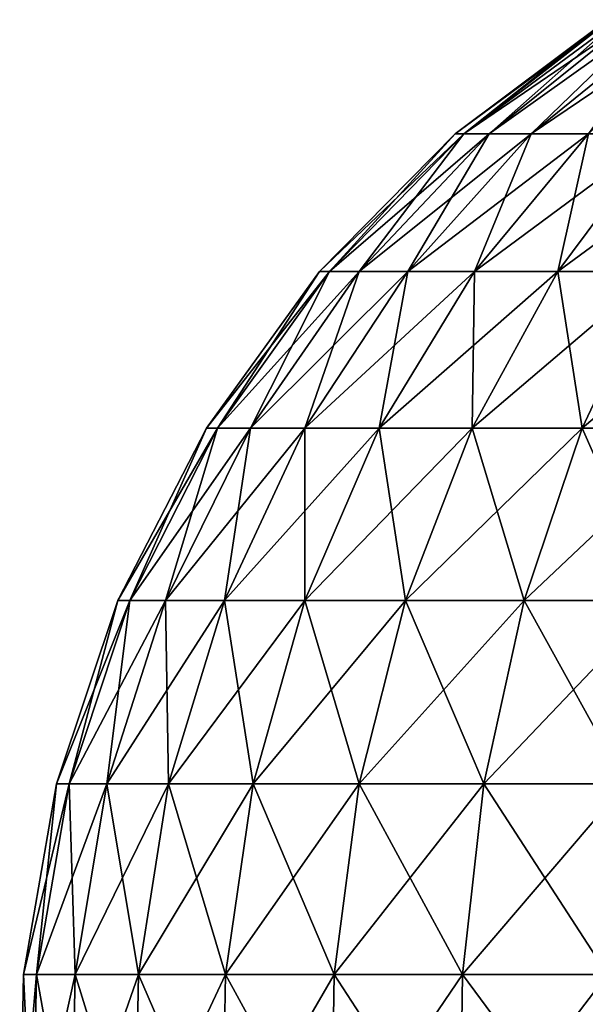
# Model space of a CAD drawing. Header units: millimetres. Extents: x -80 to 80, y -103 to 69.
# Tile 5 of 26: x -80 to -44, y -17 to 45. Entities that reach past the tile are written whole.
import ezdxf

# ---------------------------------------------------------------- set-up
doc = ezdxf.new("R2010")
doc.units = ezdxf.units.MM
doc.header["$LTSCALE"] = 65.185185
doc.layers.add('13', color=7, linetype='CONTINUOUS')

msp = doc.modelspace()

# ---------------------------------------------------------------- linework, layer by layer
at = {"layer": '13', "color": 250, "linetype": 'Continuous', "true_color": 0x1c1c1c}
for points in [[(-52.053, 37.596, 51.484), (-43.049, 44.739, 44), (-52.589, 37.596, 44), (-52.053, 37.596, 51.484)], [(-52.589, 37.596, 44), (-42.885, 44.739, 40.248), (-52.053, 37.596, 36.516), (-52.589, 37.596, 44)], [(-43.049, 44.739, 44), (-42.885, 44.739, 40.248), (-52.589, 37.596, 44), (-43.049, 44.739, 44)], [(-50.458, 37.596, 58.816), (-42.395, 44.739, 51.475), (-52.053, 37.596, 51.484), (-50.458, 37.596, 58.816)], [(-42.395, 44.739, 51.475), (-42.885, 44.739, 47.752), (-52.053, 37.596, 51.484), (-42.395, 44.739, 51.475)], [(-42.885, 44.739, 47.752), (-43.049, 44.739, 44), (-52.053, 37.596, 51.484), (-42.885, 44.739, 47.752)], [(-42.885, 44.739, 40.248), (-42.395, 44.739, 36.525), (-52.053, 37.596, 36.516), (-42.885, 44.739, 40.248)], [(-52.053, 37.596, 36.516), (-41.582, 44.739, 32.858), (-50.458, 37.596, 29.184), (-52.053, 37.596, 36.516)], [(-42.395, 44.739, 36.525), (-41.582, 44.739, 32.858), (-52.053, 37.596, 36.516), (-42.395, 44.739, 36.525)], [(-47.836, 37.596, 65.846), (-40.453, 44.739, 58.724), (-50.458, 37.596, 58.816), (-47.836, 37.596, 65.846)], [(-40.453, 44.739, 58.724), (-41.582, 44.739, 55.142), (-50.458, 37.596, 58.816), (-40.453, 44.739, 58.724)], [(-41.582, 44.739, 55.142), (-42.395, 44.739, 51.475), (-50.458, 37.596, 58.816), (-41.582, 44.739, 55.142)], [(-50.458, 37.596, 29.184), (-40.453, 44.739, 29.276), (-47.836, 37.596, 22.154), (-50.458, 37.596, 29.184)], [(-41.582, 44.739, 32.858), (-40.453, 44.739, 29.276), (-50.458, 37.596, 29.184), (-41.582, 44.739, 32.858)], [(-44.24, 37.596, 72.432), (-39.016, 44.739, 62.193), (-47.836, 37.596, 65.846), (-44.24, 37.596, 72.432)], [(-39.016, 44.739, 62.193), (-40.453, 44.739, 58.724), (-47.836, 37.596, 65.846), (-39.016, 44.739, 62.193)], [(-40.453, 44.739, 29.276), (-39.016, 44.739, 25.807), (-47.836, 37.596, 22.154), (-40.453, 44.739, 29.276)], [(-47.836, 37.596, 22.154), (-37.282, 44.739, 22.475), (-44.24, 37.596, 15.568), (-47.836, 37.596, 22.154)], [(-39.016, 44.739, 25.807), (-37.282, 44.739, 22.475), (-47.836, 37.596, 22.154), (-39.016, 44.739, 25.807)], [(-61.086, 28.967, 44), (-52.053, 37.596, 36.516), (-60.464, 28.967, 35.307), (-61.086, 28.967, 44)], [(-60.464, 28.967, 52.693), (-52.589, 37.596, 44), (-61.086, 28.967, 44), (-60.464, 28.967, 52.693)], [(-52.589, 37.596, 44), (-52.053, 37.596, 36.516), (-61.086, 28.967, 44), (-52.589, 37.596, 44)], [(-52.053, 37.596, 51.484), (-52.589, 37.596, 44), (-60.464, 28.967, 52.693), (-52.053, 37.596, 51.484)], [(-60.464, 28.967, 35.307), (-50.458, 37.596, 29.184), (-58.612, 28.967, 26.79), (-60.464, 28.967, 35.307)], [(-52.053, 37.596, 36.516), (-50.458, 37.596, 29.184), (-60.464, 28.967, 35.307), (-52.053, 37.596, 36.516)], [(-58.612, 28.967, 61.21), (-52.053, 37.596, 51.484), (-60.464, 28.967, 52.693), (-58.612, 28.967, 61.21)], [(-55.566, 28.967, 69.376), (-50.458, 37.596, 58.816), (-58.612, 28.967, 61.21), (-55.566, 28.967, 69.376)], [(-50.458, 37.596, 58.816), (-52.053, 37.596, 51.484), (-58.612, 28.967, 61.21), (-50.458, 37.596, 58.816)], [(-58.612, 28.967, 26.79), (-47.836, 37.596, 22.154), (-55.566, 28.967, 18.624), (-58.612, 28.967, 26.79)], [(-50.458, 37.596, 29.184), (-47.836, 37.596, 22.154), (-58.612, 28.967, 26.79), (-50.458, 37.596, 29.184)], [(-51.389, 28.967, 77.026), (-47.836, 37.596, 65.846), (-55.566, 28.967, 69.376), (-51.389, 28.967, 77.026)], [(-47.836, 37.596, 65.846), (-50.458, 37.596, 58.816), (-55.566, 28.967, 69.376), (-47.836, 37.596, 65.846)], [(-55.566, 28.967, 18.624), (-44.24, 37.596, 15.568), (-51.389, 28.967, 10.974), (-55.566, 28.967, 18.624)], [(-47.836, 37.596, 22.154), (-44.24, 37.596, 15.568), (-55.566, 28.967, 18.624), (-47.836, 37.596, 22.154)], [(-46.166, 28.967, 84.003), (-44.24, 37.596, 72.432), (-51.389, 28.967, 77.026), (-46.166, 28.967, 84.003)], [(-44.24, 37.596, 72.432), (-47.836, 37.596, 65.846), (-51.389, 28.967, 77.026), (-44.24, 37.596, 72.432)], [(-44.24, 37.596, 15.568), (-39.744, 37.596, 9.562), (-51.389, 28.967, 10.974), (-44.24, 37.596, 15.568)], [(-51.389, 28.967, 10.974), (-39.744, 37.596, 9.562), (-46.166, 28.967, 3.997), (-51.389, 28.967, 10.974)], [(-40.003, 28.967, 90.166), (-39.744, 37.596, 78.438), (-46.166, 28.967, 84.003), (-40.003, 28.967, 90.166)], [(-39.744, 37.596, 78.438), (-44.24, 37.596, 72.432), (-46.166, 28.967, 84.003), (-39.744, 37.596, 78.438)], [(-39.744, 37.596, 9.562), (-34.438, 37.596, 4.256), (-46.166, 28.967, 3.997), (-39.744, 37.596, 9.562)], [(-46.166, 28.967, 3.997), (-34.438, 37.596, 4.256), (-40.003, 28.967, -2.166), (-46.166, 28.967, 3.997)], [(-61.086, 28.967, 44), (-60.464, 28.967, 35.307), (-68.184, 19.154, 44), (-61.086, 28.967, 44)], [(-67.49, 19.154, 53.704), (-61.086, 28.967, 44), (-68.184, 19.154, 44), (-67.49, 19.154, 53.704)], [(-68.184, 19.154, 44), (-60.464, 28.967, 35.307), (-67.49, 19.154, 34.296), (-68.184, 19.154, 44)], [(-65.422, 19.154, 63.21), (-60.464, 28.967, 52.693), (-67.49, 19.154, 53.704), (-65.422, 19.154, 63.21)], [(-60.464, 28.967, 52.693), (-61.086, 28.967, 44), (-67.49, 19.154, 53.704), (-60.464, 28.967, 52.693)], [(-60.464, 28.967, 35.307), (-58.612, 28.967, 26.79), (-67.49, 19.154, 34.296), (-60.464, 28.967, 35.307)], [(-67.49, 19.154, 34.296), (-58.612, 28.967, 26.79), (-65.422, 19.154, 24.79), (-67.49, 19.154, 34.296)], [(-62.022, 19.154, 72.325), (-58.612, 28.967, 61.21), (-65.422, 19.154, 63.21), (-62.022, 19.154, 72.325)], [(-58.612, 28.967, 61.21), (-60.464, 28.967, 52.693), (-65.422, 19.154, 63.21), (-58.612, 28.967, 61.21)], [(-58.612, 28.967, 26.79), (-55.566, 28.967, 18.624), (-65.422, 19.154, 24.79), (-58.612, 28.967, 26.79)], [(-65.422, 19.154, 24.79), (-55.566, 28.967, 18.624), (-62.022, 19.154, 15.675), (-65.422, 19.154, 24.79)], [(-57.36, 19.154, 80.863), (-55.566, 28.967, 69.376), (-62.022, 19.154, 72.325), (-57.36, 19.154, 80.863)], [(-55.566, 28.967, 69.376), (-58.612, 28.967, 61.21), (-62.022, 19.154, 72.325), (-55.566, 28.967, 69.376)], [(-62.022, 19.154, 15.675), (-51.389, 28.967, 10.974), (-57.36, 19.154, 7.137), (-62.022, 19.154, 15.675)], [(-55.566, 28.967, 18.624), (-51.389, 28.967, 10.974), (-62.022, 19.154, 15.675), (-55.566, 28.967, 18.624)], [(-51.53, 19.154, 88.651), (-51.389, 28.967, 77.026), (-57.36, 19.154, 80.863), (-51.53, 19.154, 88.651)], [(-51.389, 28.967, 77.026), (-55.566, 28.967, 69.376), (-57.36, 19.154, 80.863), (-51.389, 28.967, 77.026)], [(-57.36, 19.154, 7.137), (-46.166, 28.967, 3.997), (-51.53, 19.154, -0.651), (-57.36, 19.154, 7.137)], [(-51.389, 28.967, 10.974), (-46.166, 28.967, 3.997), (-57.36, 19.154, 7.137), (-51.389, 28.967, 10.974)], [(-44.651, 19.154, 95.53), (-46.166, 28.967, 84.003), (-51.53, 19.154, 88.651), (-44.651, 19.154, 95.53)], [(-46.166, 28.967, 84.003), (-51.389, 28.967, 77.026), (-51.53, 19.154, 88.651), (-46.166, 28.967, 84.003)], [(-51.53, 19.154, -0.651), (-40.003, 28.967, -2.166), (-44.651, 19.154, -7.53), (-51.53, 19.154, -0.651)], [(-46.166, 28.967, 3.997), (-40.003, 28.967, -2.166), (-51.53, 19.154, -0.651), (-46.166, 28.967, 3.997)], [(-40.003, 28.967, 90.166), (-46.166, 28.967, 84.003), (-44.651, 19.154, 95.53), (-40.003, 28.967, 90.166)], [(-36.863, 19.154, 101.36), (-40.003, 28.967, 90.166), (-44.651, 19.154, 95.53), (-36.863, 19.154, 101.36)], [(-40.003, 28.967, -2.166), (-33.026, 28.967, -7.389), (-44.651, 19.154, -7.53), (-40.003, 28.967, -2.166)], [(-44.651, 19.154, -7.53), (-33.026, 28.967, -7.389), (-36.863, 19.154, -13.36), (-44.651, 19.154, -7.53)], [(-68.184, 19.154, 44), (-67.49, 19.154, 34.296), (-73.719, 8.382, 44), (-68.184, 19.154, 44)], [(-72.968, 8.382, 54.491), (-68.184, 19.154, 44), (-73.719, 8.382, 44), (-72.968, 8.382, 54.491)], [(-73.719, 8.382, 44), (-67.49, 19.154, 34.296), (-72.968, 8.382, 33.509), (-73.719, 8.382, 44)], [(-67.49, 19.154, 53.704), (-68.184, 19.154, 44), (-72.968, 8.382, 54.491), (-67.49, 19.154, 53.704)], [(-70.733, 8.382, 64.769), (-67.49, 19.154, 53.704), (-72.968, 8.382, 54.491), (-70.733, 8.382, 64.769)], [(-67.49, 19.154, 34.296), (-65.422, 19.154, 24.79), (-72.968, 8.382, 33.509), (-67.49, 19.154, 34.296)], [(-72.968, 8.382, 33.509), (-65.422, 19.154, 24.79), (-70.733, 8.382, 23.231), (-72.968, 8.382, 33.509)], [(-65.422, 19.154, 63.21), (-67.49, 19.154, 53.704), (-70.733, 8.382, 64.769), (-65.422, 19.154, 63.21)], [(-67.057, 8.382, 74.624), (-65.422, 19.154, 63.21), (-70.733, 8.382, 64.769), (-67.057, 8.382, 74.624)], [(-65.422, 19.154, 24.79), (-62.022, 19.154, 15.675), (-70.733, 8.382, 23.231), (-65.422, 19.154, 24.79)], [(-70.733, 8.382, 23.231), (-62.022, 19.154, 15.675), (-67.057, 8.382, 13.376), (-70.733, 8.382, 23.231)], [(-62.022, 19.154, 72.325), (-65.422, 19.154, 63.21), (-67.057, 8.382, 74.624), (-62.022, 19.154, 72.325)], [(-62.016, 8.382, 83.855), (-62.022, 19.154, 72.325), (-67.057, 8.382, 74.624), (-62.016, 8.382, 83.855)], [(-62.022, 19.154, 15.675), (-57.36, 19.154, 7.137), (-67.057, 8.382, 13.376), (-62.022, 19.154, 15.675)], [(-67.057, 8.382, 13.376), (-57.36, 19.154, 7.137), (-62.016, 8.382, 4.145), (-67.057, 8.382, 13.376)], [(-57.36, 19.154, 80.863), (-62.022, 19.154, 72.325), (-62.016, 8.382, 83.855), (-57.36, 19.154, 80.863)], [(-55.713, 8.382, 92.276), (-57.36, 19.154, 80.863), (-62.016, 8.382, 83.855), (-55.713, 8.382, 92.276)], [(-57.36, 19.154, 7.137), (-51.53, 19.154, -0.651), (-62.016, 8.382, 4.145), (-57.36, 19.154, 7.137)], [(-62.016, 8.382, 4.145), (-51.53, 19.154, -0.651), (-55.713, 8.382, -4.276), (-62.016, 8.382, 4.145)], [(-51.53, 19.154, 88.651), (-57.36, 19.154, 80.863), (-55.713, 8.382, 92.276), (-51.53, 19.154, 88.651)], [(-48.276, 8.382, 99.713), (-51.53, 19.154, 88.651), (-55.713, 8.382, 92.276), (-48.276, 8.382, 99.713)], [(-55.713, 8.382, -4.276), (-44.651, 19.154, -7.53), (-48.276, 8.382, -11.713), (-55.713, 8.382, -4.276)], [(-51.53, 19.154, -0.651), (-44.651, 19.154, -7.53), (-55.713, 8.382, -4.276), (-51.53, 19.154, -0.651)], [(-44.651, 19.154, 95.53), (-51.53, 19.154, 88.651), (-48.276, 8.382, 99.713), (-44.651, 19.154, 95.53)], [(-39.855, 8.382, 106.016), (-44.651, 19.154, 95.53), (-48.276, 8.382, 99.713), (-39.855, 8.382, 106.016)], [(-44.651, 19.154, -7.53), (-36.863, 19.154, -13.36), (-48.276, 8.382, -11.713), (-44.651, 19.154, -7.53)], [(-48.276, 8.382, -11.713), (-36.863, 19.154, -13.36), (-39.855, 8.382, -18.016), (-48.276, 8.382, -11.713)], [(-36.863, 19.154, 101.36), (-44.651, 19.154, 95.53), (-39.855, 8.382, 106.016), (-36.863, 19.154, 101.36)], [(-77.565, -3.102, 44), (-72.968, 8.382, 33.509), (-76.775, -3.102, 32.961), (-77.565, -3.102, 44)], [(-76.775, -3.102, 55.039), (-73.719, 8.382, 44), (-77.565, -3.102, 44), (-76.775, -3.102, 55.039)], [(-73.719, 8.382, 44), (-72.968, 8.382, 33.509), (-77.565, -3.102, 44), (-73.719, 8.382, 44)], [(-76.775, -3.102, 32.961), (-70.733, 8.382, 23.231), (-74.423, -3.102, 22.148), (-76.775, -3.102, 32.961)], [(-72.968, 8.382, 33.509), (-70.733, 8.382, 23.231), (-76.775, -3.102, 32.961), (-72.968, 8.382, 33.509)], [(-74.423, -3.102, 65.852), (-72.968, 8.382, 54.491), (-76.775, -3.102, 55.039), (-74.423, -3.102, 65.852)], [(-72.968, 8.382, 54.491), (-73.719, 8.382, 44), (-76.775, -3.102, 55.039), (-72.968, 8.382, 54.491)], [(-70.733, 8.382, 23.231), (-67.057, 8.382, 13.376), (-74.423, -3.102, 22.148), (-70.733, 8.382, 23.231)], [(-70.555, -3.102, 76.221), (-70.733, 8.382, 64.769), (-74.423, -3.102, 65.852), (-70.555, -3.102, 76.221)], [(-70.733, 8.382, 64.769), (-72.968, 8.382, 54.491), (-74.423, -3.102, 65.852), (-70.733, 8.382, 64.769)], [(-74.423, -3.102, 22.148), (-67.057, 8.382, 13.376), (-70.555, -3.102, 11.779), (-74.423, -3.102, 22.148)], [(-67.057, 8.382, 74.624), (-70.733, 8.382, 64.769), (-70.555, -3.102, 76.221), (-67.057, 8.382, 74.624)], [(-67.057, 8.382, 13.376), (-62.016, 8.382, 4.145), (-70.555, -3.102, 11.779), (-67.057, 8.382, 13.376)], [(-70.555, -3.102, 11.779), (-62.016, 8.382, 4.145), (-65.251, -3.102, 2.065), (-70.555, -3.102, 11.779)], [(-65.251, -3.102, 85.935), (-67.057, 8.382, 74.624), (-70.555, -3.102, 76.221), (-65.251, -3.102, 85.935)], [(-62.016, 8.382, 83.855), (-67.057, 8.382, 74.624), (-65.251, -3.102, 85.935), (-62.016, 8.382, 83.855)], [(-65.251, -3.102, 2.065), (-55.713, 8.382, -4.276), (-58.619, -3.102, -6.794), (-65.251, -3.102, 2.065)], [(-62.016, 8.382, 4.145), (-55.713, 8.382, -4.276), (-65.251, -3.102, 2.065), (-62.016, 8.382, 4.145)], [(-58.619, -3.102, 94.794), (-62.016, 8.382, 83.855), (-65.251, -3.102, 85.935), (-58.619, -3.102, 94.794)], [(-55.713, 8.382, 92.276), (-62.016, 8.382, 83.855), (-58.619, -3.102, 94.794), (-55.713, 8.382, 92.276)], [(-58.619, -3.102, -6.794), (-48.276, 8.382, -11.713), (-50.794, -3.102, -14.619), (-58.619, -3.102, -6.794)], [(-55.713, 8.382, -4.276), (-48.276, 8.382, -11.713), (-58.619, -3.102, -6.794), (-55.713, 8.382, -4.276)], [(-50.794, -3.102, 102.619), (-55.713, 8.382, 92.276), (-58.619, -3.102, 94.794), (-50.794, -3.102, 102.619)], [(-48.276, 8.382, 99.713), (-55.713, 8.382, 92.276), (-50.794, -3.102, 102.619), (-48.276, 8.382, 99.713)], [(-50.794, -3.102, -14.619), (-39.855, 8.382, -18.016), (-41.935, -3.102, -21.251), (-50.794, -3.102, -14.619)], [(-48.276, 8.382, -11.713), (-39.855, 8.382, -18.016), (-50.794, -3.102, -14.619), (-48.276, 8.382, -11.713)], [(-41.935, -3.102, 109.251), (-48.276, 8.382, 99.713), (-50.794, -3.102, 102.619), (-41.935, -3.102, 109.251)], [(-39.855, 8.382, 106.016), (-48.276, 8.382, 99.713), (-41.935, -3.102, 109.251), (-39.855, 8.382, 106.016)], [(-79.633, -15.034, 44), (-76.775, -3.102, 32.961), (-78.822, -15.034, 32.667), (-79.633, -15.034, 44)], [(-78.822, -15.034, 55.333), (-77.565, -3.102, 44), (-79.633, -15.034, 44), (-78.822, -15.034, 55.333)], [(-77.565, -3.102, 44), (-76.775, -3.102, 32.961), (-79.633, -15.034, 44), (-77.565, -3.102, 44)], [(-78.822, -15.034, 32.667), (-74.423, -3.102, 22.148), (-76.407, -15.034, 21.565), (-78.822, -15.034, 32.667)], [(-76.775, -3.102, 32.961), (-74.423, -3.102, 22.148), (-78.822, -15.034, 32.667), (-76.775, -3.102, 32.961)], [(-76.407, -15.034, 66.435), (-76.775, -3.102, 55.039), (-78.822, -15.034, 55.333), (-76.407, -15.034, 66.435)], [(-76.775, -3.102, 55.039), (-77.565, -3.102, 44), (-78.822, -15.034, 55.333), (-76.775, -3.102, 55.039)], [(-74.423, -3.102, 65.852), (-76.775, -3.102, 55.039), (-76.407, -15.034, 66.435), (-74.423, -3.102, 65.852)], [(-74.423, -3.102, 22.148), (-70.555, -3.102, 11.779), (-76.407, -15.034, 21.565), (-74.423, -3.102, 22.148)], [(-72.437, -15.034, 77.081), (-74.423, -3.102, 65.852), (-76.407, -15.034, 66.435), (-72.437, -15.034, 77.081)], [(-76.407, -15.034, 21.565), (-70.555, -3.102, 11.779), (-72.437, -15.034, 10.919), (-76.407, -15.034, 21.565)], [(-70.555, -3.102, 76.221), (-74.423, -3.102, 65.852), (-72.437, -15.034, 77.081), (-70.555, -3.102, 76.221)], [(-70.555, -3.102, 11.779), (-65.251, -3.102, 2.065), (-72.437, -15.034, 10.919), (-70.555, -3.102, 11.779)], [(-72.437, -15.034, 10.919), (-65.251, -3.102, 2.065), (-66.991, -15.034, 0.947), (-72.437, -15.034, 10.919)], [(-66.991, -15.034, 87.053), (-70.555, -3.102, 76.221), (-72.437, -15.034, 77.081), (-66.991, -15.034, 87.053)], [(-65.251, -3.102, 85.935), (-70.555, -3.102, 76.221), (-66.991, -15.034, 87.053), (-65.251, -3.102, 85.935)], [(-66.991, -15.034, 0.947), (-58.619, -3.102, -6.794), (-60.182, -15.034, -8.148), (-66.991, -15.034, 0.947)], [(-65.251, -3.102, 2.065), (-58.619, -3.102, -6.794), (-66.991, -15.034, 0.947), (-65.251, -3.102, 2.065)], [(-60.182, -15.034, 96.148), (-65.251, -3.102, 85.935), (-66.991, -15.034, 87.053), (-60.182, -15.034, 96.148)], [(-58.619, -3.102, 94.794), (-65.251, -3.102, 85.935), (-60.182, -15.034, 96.148), (-58.619, -3.102, 94.794)], [(-60.182, -15.034, -8.148), (-50.794, -3.102, -14.619), (-52.148, -15.034, -16.182), (-60.182, -15.034, -8.148)], [(-58.619, -3.102, -6.794), (-50.794, -3.102, -14.619), (-60.182, -15.034, -8.148), (-58.619, -3.102, -6.794)], [(-52.148, -15.034, 104.182), (-58.619, -3.102, 94.794), (-60.182, -15.034, 96.148), (-52.148, -15.034, 104.182)], [(-50.794, -3.102, 102.619), (-58.619, -3.102, 94.794), (-52.148, -15.034, 104.182), (-50.794, -3.102, 102.619)], [(-52.148, -15.034, -16.182), (-41.935, -3.102, -21.251), (-43.053, -15.034, -22.991), (-52.148, -15.034, -16.182)], [(-50.794, -3.102, -14.619), (-41.935, -3.102, -21.251), (-52.148, -15.034, -16.182), (-50.794, -3.102, -14.619)], [(-43.053, -15.034, 110.991), (-50.794, -3.102, 102.619), (-52.148, -15.034, 104.182), (-43.053, -15.034, 110.991)], [(-41.935, -3.102, 109.251), (-50.794, -3.102, 102.619), (-43.053, -15.034, 110.991), (-41.935, -3.102, 109.251)], [(-79.876, -27.142, 44), (-78.822, -15.034, 32.667), (-79.063, -27.142, 32.632), (-79.876, -27.142, 44)], [(-79.063, -27.142, 55.368), (-79.633, -15.034, 44), (-79.876, -27.142, 44), (-79.063, -27.142, 55.368)], [(-79.633, -15.034, 44), (-78.822, -15.034, 32.667), (-79.876, -27.142, 44), (-79.633, -15.034, 44)], [(-78.822, -15.034, 55.333), (-79.633, -15.034, 44), (-79.063, -27.142, 55.368), (-78.822, -15.034, 55.333)], [(-79.063, -27.142, 32.632), (-76.407, -15.034, 21.565), (-76.641, -27.142, 21.496), (-79.063, -27.142, 32.632)], [(-78.822, -15.034, 32.667), (-76.407, -15.034, 21.565), (-79.063, -27.142, 32.632), (-78.822, -15.034, 32.667)], [(-76.641, -27.142, 66.504), (-78.822, -15.034, 55.333), (-79.063, -27.142, 55.368), (-76.641, -27.142, 66.504)], [(-76.407, -15.034, 66.435), (-78.822, -15.034, 55.333), (-76.641, -27.142, 66.504), (-76.407, -15.034, 66.435)], [(-76.641, -27.142, 21.496), (-72.437, -15.034, 10.919), (-72.658, -27.142, 10.818), (-76.641, -27.142, 21.496)], [(-76.407, -15.034, 21.565), (-72.437, -15.034, 10.919), (-76.641, -27.142, 21.496), (-76.407, -15.034, 21.565)], [(-72.658, -27.142, 77.182), (-76.407, -15.034, 66.435), (-76.641, -27.142, 66.504), (-72.658, -27.142, 77.182)], [(-72.437, -15.034, 77.081), (-76.407, -15.034, 66.435), (-72.658, -27.142, 77.182), (-72.437, -15.034, 77.081)], [(-72.658, -27.142, 10.818), (-66.991, -15.034, 0.947), (-67.196, -27.142, 0.816), (-72.658, -27.142, 10.818)], [(-72.437, -15.034, 10.919), (-66.991, -15.034, 0.947), (-72.658, -27.142, 10.818), (-72.437, -15.034, 10.919)], [(-67.196, -27.142, 87.184), (-72.437, -15.034, 77.081), (-72.658, -27.142, 77.182), (-67.196, -27.142, 87.184)], [(-66.991, -15.034, 87.053), (-72.437, -15.034, 77.081), (-67.196, -27.142, 87.184), (-66.991, -15.034, 87.053)], [(-66.991, -15.034, 0.947), (-60.182, -15.034, -8.148), (-67.196, -27.142, 0.816), (-66.991, -15.034, 0.947)], [(-67.196, -27.142, 0.816), (-60.182, -15.034, -8.148), (-60.366, -27.142, -8.308), (-67.196, -27.142, 0.816)], [(-60.366, -27.142, 96.308), (-66.991, -15.034, 87.053), (-67.196, -27.142, 87.184), (-60.366, -27.142, 96.308)], [(-60.182, -15.034, 96.148), (-66.991, -15.034, 87.053), (-60.366, -27.142, 96.308), (-60.182, -15.034, 96.148)], [(-60.182, -15.034, -8.148), (-52.148, -15.034, -16.182), (-60.366, -27.142, -8.308), (-60.182, -15.034, -8.148)], [(-60.366, -27.142, -8.308), (-52.148, -15.034, -16.182), (-52.308, -27.142, -16.366), (-60.366, -27.142, -8.308)], [(-52.308, -27.142, 104.366), (-60.182, -15.034, 96.148), (-60.366, -27.142, 96.308), (-52.308, -27.142, 104.366)], [(-52.148, -15.034, 104.182), (-60.182, -15.034, 96.148), (-52.308, -27.142, 104.366), (-52.148, -15.034, 104.182)], [(-52.308, -27.142, -16.366), (-43.053, -15.034, -22.991), (-43.184, -27.142, -23.196), (-52.308, -27.142, -16.366)], [(-52.148, -15.034, -16.182), (-43.053, -15.034, -22.991), (-52.308, -27.142, -16.366), (-52.148, -15.034, -16.182)], [(-43.184, -27.142, 111.196), (-52.148, -15.034, 104.182), (-52.308, -27.142, 104.366), (-43.184, -27.142, 111.196)], [(-43.053, -15.034, 110.991), (-52.148, -15.034, 104.182), (-43.184, -27.142, 111.196), (-43.053, -15.034, 110.991)]]:
    msp.add_3dface(points, dxfattribs=at)

doc.saveas('drawing.dxf')
